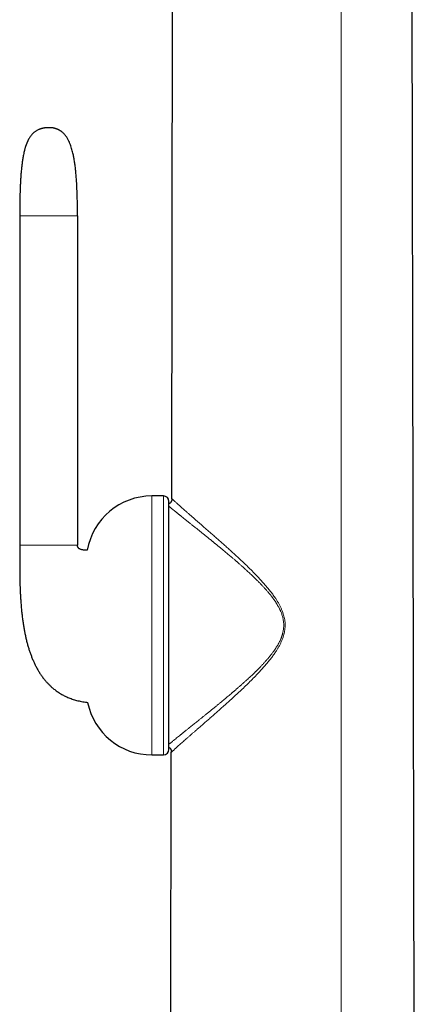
# Model space of a CAD drawing. Header units: millimetres. Extents: x 8 to 913, y 12 to 937.
# Tile 43 of 70: x 246 to 282, y 690 to 780. Entities that reach past the tile are written whole.
import ezdxf

# ---------------------------------------------------------------- set-up
doc = ezdxf.new("R2010")
doc.units = ezdxf.units.MM

msp = doc.modelspace()

# ---------------------------------------------------------------- linework, layer by layer
at = {"color": 7, "linetype": 'Continuous', "lineweight": 30}
for p, q in [((259.495, 736.512), (259.617, 806.545)), ((281.694, 672.002), (281.459, 806.545)), ((245.578, 762.372), (245.578, 732.272)), ((250.864, 762.372), (250.864, 732.272)), ((258.737, 736.758), (257.673, 736.758)), ((259.237, 713.569), (259.237, 736.258)), ((259.494, 736.496), (259.495, 736.512)), ((257.673, 713.069), (258.737, 713.069)), ((259.382, 672.01), (259.454, 713.312)), ((259.454, 713.312), (259.454, 713.328))]:
    msp.add_line(p, q, dxfattribs=at)
at = {"color": 252, "linetype": 'Continuous', "lineweight": 0}
for p, q in [((274.998, 673.416), (274.996, 806.545)), ((257.673, 713.069), (257.673, 736.758)), ((258.737, 713.069), (258.737, 736.758))]:
    msp.add_line(p, q, dxfattribs=at)
at = {"color": 7, "linetype": 'Continuous', "lineweight": 30}
for centre, radius, start, end in [((257.673, 730.758), 6, 90, 170.03755), ((258.737, 736.258), 0.5, 0, 90), ((257.673, 719.069), 6, 191.50709, 270), ((258.737, 713.569), 0.5, 270, 0)]:
    msp.add_arc(centre, radius, start, end, dxfattribs=at)
for points, knots in [([(247.377, 770.293), (247.339, 770.278), (247.263, 770.248), (247.156, 770.195), (247.056, 770.137), (246.964, 770.074), (246.878, 770.007), (246.786, 769.926), (246.692, 769.828), (246.596, 769.712), (246.512, 769.595), (246.447, 769.491), (246.398, 769.404), (246.362, 769.338), (246.333, 769.28), (246.31, 769.231), (246.288, 769.185), (246.267, 769.137), (246.247, 769.09), (246.23, 769.048), (246.217, 769.017), (246.207, 768.99), (246.196, 768.963), (246.185, 768.932), (246.172, 768.898), (246.155, 768.85), (246.132, 768.784), (246.104, 768.697), (246.074, 768.597), (246.041, 768.483), (246.003, 768.339), (245.963, 768.169), (245.922, 767.976), (245.875, 767.728), (245.825, 767.425), (245.777, 767.066), (245.736, 766.698), (245.701, 766.323), (245.672, 765.946), (245.649, 765.578), (245.631, 765.221), (245.616, 764.876), (245.605, 764.547), (245.597, 764.253), (245.591, 763.984), (245.587, 763.73), (245.583, 763.464), (245.581, 763.244), (245.579, 763.078), (245.579, 762.976), (245.578, 762.891), (245.578, 762.833), (245.578, 762.797), (245.578, 762.778), (245.578, 762.755), (245.578, 762.723), (245.578, 762.679), (245.578, 762.621), (245.578, 762.55), (245.578, 762.466), (245.578, 762.405), (245.578, 762.372)], [0, 0, 0, 0, 0.014683, 0.028755, 0.042312, 0.055435, 0.068189, 0.080623, 0.098762, 0.116361, 0.133421, 0.149894, 0.159799, 0.16869, 0.17637, 0.182764, 0.187932, 0.194277, 0.201046, 0.206224, 0.210106, 0.21308, 0.216478, 0.220312, 0.224592, 0.229333, 0.238552, 0.249247, 0.261521, 0.275489, 0.291288, 0.314089, 0.337326, 0.360843, 0.403321, 0.446075, 0.488679, 0.534475, 0.579024, 0.622451, 0.66473, 0.705488, 0.744364, 0.781081, 0.809626, 0.839519, 0.870817, 0.903577, 0.917495, 0.929514, 0.939582, 0.947653, 0.950013, 0.952119, 0.954362, 0.958072, 0.963373, 0.970145, 0.978488, 0.988429, 1, 1, 1, 1]), ([(249.143, 770.248), (249.141, 770.249), (249.136, 770.252), (249.125, 770.257), (249.112, 770.263), (249.098, 770.27), (249.081, 770.278), (249.063, 770.286), (249.043, 770.295), (249.023, 770.304), (249.004, 770.312), (248.988, 770.318), (248.971, 770.325), (248.955, 770.331), (248.937, 770.337), (248.916, 770.345), (248.892, 770.354), (248.865, 770.362), (248.839, 770.37), (248.81, 770.379), (248.773, 770.389), (248.728, 770.4), (248.68, 770.411), (248.63, 770.42), (248.582, 770.428), (248.536, 770.434), (248.488, 770.439), (248.437, 770.443), (248.388, 770.445), (248.339, 770.447), (248.288, 770.448), (248.235, 770.448), (248.178, 770.448), (248.124, 770.447), (248.072, 770.445), (248.03, 770.443), (247.993, 770.44), (247.954, 770.436), (247.911, 770.431), (247.865, 770.424), (247.823, 770.417), (247.783, 770.409), (247.744, 770.401), (247.712, 770.394), (247.683, 770.387), (247.654, 770.38), (247.626, 770.373), (247.598, 770.365), (247.577, 770.359), (247.559, 770.354), (247.546, 770.35), (247.533, 770.346), (247.519, 770.342), (247.505, 770.337), (247.489, 770.332), (247.471, 770.326), (247.453, 770.32), (247.436, 770.314), (247.421, 770.308), (247.408, 770.304), (247.395, 770.299), (247.384, 770.295), (247.38, 770.294), (247.377, 770.293)], [0, 0, 0, 0, 0.03765, 0.072189, 0.103668, 0.132134, 0.157638, 0.185429, 0.208777, 0.227807, 0.242669, 0.251696, 0.259129, 0.267386, 0.276567, 0.2866, 0.299908, 0.311727, 0.32174, 0.330204, 0.342635, 0.357114, 0.372048, 0.385911, 0.39903, 0.412017, 0.425359, 0.439928, 0.456432, 0.470259, 0.484997, 0.499857, 0.514359, 0.531275, 0.545476, 0.557076, 0.566126, 0.576175, 0.588866, 0.602213, 0.614562, 0.627137, 0.637404, 0.649005, 0.660119, 0.669599, 0.682472, 0.696849, 0.71239, 0.721316, 0.729791, 0.737796, 0.745425, 0.754776, 0.770095, 0.789578, 0.81334, 0.841487, 0.86723, 0.895901, 0.927554, 0.962238, 1, 1, 1, 1]), ([(250.864, 762.372), (250.864, 762.496), (250.863, 762.739), (250.861, 763.096), (250.857, 763.438), (250.852, 763.765), (250.845, 764.077), (250.836, 764.376), (250.826, 764.671), (250.814, 764.961), (250.8, 765.246), (250.784, 765.516), (250.767, 765.773), (250.749, 766.021), (250.728, 766.26), (250.706, 766.491), (250.682, 766.709), (250.657, 766.914), (250.632, 767.108), (250.604, 767.299), (250.573, 767.489), (250.54, 767.675), (250.507, 767.848), (250.467, 768.032), (250.42, 768.231), (250.361, 768.451), (250.294, 768.671), (250.217, 768.892), (250.127, 769.111), (250.038, 769.297), (249.954, 769.45), (249.879, 769.571), (249.799, 769.686), (249.715, 769.792), (249.633, 769.885), (249.553, 769.964), (249.476, 770.032), (249.412, 770.082), (249.362, 770.118), (249.322, 770.146), (249.273, 770.177), (249.213, 770.213), (249.168, 770.236), (249.143, 770.248)], [0, 0, 0, 0, 0.044577, 0.087278, 0.128166, 0.167301, 0.204742, 0.240548, 0.274775, 0.310667, 0.344788, 0.377209, 0.407997, 0.43722, 0.466575, 0.494317, 0.520519, 0.54525, 0.568579, 0.590571, 0.614859, 0.637476, 0.658516, 0.678068, 0.705168, 0.732067, 0.759697, 0.787823, 0.816227, 0.84472, 0.861799, 0.878841, 0.895839, 0.912167, 0.927288, 0.940422, 0.952697, 0.964189, 0.969353, 0.974815, 0.981717, 0.990109, 1, 1, 1, 1]), ([(259.495, 736.497), (259.495, 736.489), (259.494, 736.476), (259.494, 736.452), (259.494, 736.429), (259.492, 736.405), (259.49, 736.385), (259.488, 736.368), (259.486, 736.356), (259.483, 736.342), (259.478, 736.322), (259.469, 736.289), (259.452, 736.245), (259.426, 736.196), (259.393, 736.151), (259.358, 736.117), (259.323, 736.09), (259.284, 736.067), (259.254, 736.054), (259.237, 736.047)], [0, 0, 0, 0, 0.1208431, 0.223167, 0.3074635, 0.3744281, 0.4252714, 0.4454288, 0.4627763, 0.478231, 0.5040103, 0.5419032, 0.6101139, 0.6862448, 0.7572107, 0.8247133, 0.8725304, 0.9305702, 1, 1, 1, 1]), ([(245.578, 732.272), (245.578, 732.168), (245.577, 731.963), (245.577, 731.661), (245.576, 731.369), (245.575, 731.085), (245.575, 730.804), (245.575, 730.524), (245.576, 730.242), (245.577, 729.967), (245.58, 729.699), (245.583, 729.434), (245.588, 729.158), (245.595, 728.87), (245.603, 728.571), (245.614, 728.261), (245.628, 727.921), (245.647, 727.549), (245.673, 727.146), (245.704, 726.729), (245.742, 726.304), (245.788, 725.879), (245.838, 725.469), (245.894, 725.078), (245.954, 724.706), (246.02, 724.345), (246.091, 723.996), (246.169, 723.65), (246.255, 723.308), (246.349, 722.971), (246.449, 722.648), (246.555, 722.336), (246.669, 722.03), (246.792, 721.73), (246.925, 721.435), (247.068, 721.147), (247.222, 720.865), (247.387, 720.591), (247.564, 720.325), (247.741, 720.083), (247.918, 719.865), (248.092, 719.668), (248.273, 719.48), (248.439, 719.323), (248.587, 719.193), (248.714, 719.089), (248.849, 718.984), (248.997, 718.877), (249.143, 718.778), (249.287, 718.688), (249.425, 718.608), (249.573, 718.527), (249.731, 718.447), (249.901, 718.367), (250.084, 718.29), (250.278, 718.216), (250.479, 718.147), (250.685, 718.085), (250.896, 718.029), (251.119, 717.978), (251.355, 717.933), (251.582, 717.897), (251.731, 717.88), (251.795, 717.872)], [0, 0, 0, 0, 0.018076, 0.035428, 0.052234, 0.068556, 0.084599, 0.100772, 0.117062, 0.133448, 0.148236, 0.163471, 0.179379, 0.195958, 0.213204, 0.231113, 0.249673, 0.272137, 0.295448, 0.319578, 0.344478, 0.369309, 0.393556, 0.415858, 0.437596, 0.458757, 0.479331, 0.499311, 0.520144, 0.540287, 0.559743, 0.578635, 0.597415, 0.616126, 0.634766, 0.653338, 0.671848, 0.690307, 0.708713, 0.726961, 0.742172, 0.757298, 0.772362, 0.787392, 0.796834, 0.80628, 0.815921, 0.826411, 0.837831, 0.846523, 0.855714, 0.865422, 0.875667, 0.886474, 0.89787, 0.909889, 0.922568, 0.934523, 0.947077, 0.960268, 0.974138, 0.988734, 1, 1, 1, 1]), ([(251.764, 731.795), (251.742, 731.795), (251.688, 731.795), (251.602, 731.797), (251.503, 731.802), (251.404, 731.812), (251.305, 731.827), (251.207, 731.849), (251.128, 731.877), (251.066, 731.907), (251.02, 731.936), (250.978, 731.971), (250.945, 732.008), (250.922, 732.041), (250.906, 732.07), (250.893, 732.099), (250.882, 732.131), (250.873, 732.169), (250.865, 732.217), (250.864, 732.253), (250.864, 732.272)], [0, 0, 0, 0, 0.055042, 0.140119, 0.221937, 0.310563, 0.396575, 0.482694, 0.568434, 0.613239, 0.659784, 0.708264, 0.755391, 0.785272, 0.814366, 0.844161, 0.872146, 0.906614, 0.948693, 1, 1, 1, 1]), ([(259.237, 713.761), (259.24, 713.76), (259.257, 713.753), (259.283, 713.736), (259.319, 713.709), (259.353, 713.675), (259.386, 713.63), (259.412, 713.581), (259.43, 713.534), (259.439, 713.501), (259.444, 713.481), (259.446, 713.469), (259.448, 713.455), (259.45, 713.439), (259.452, 713.418), (259.453, 713.396), (259.454, 713.373), (259.454, 713.349), (259.454, 713.335), (259.454, 713.328)], [0, 0, 0, 0, 0.013879, 0.075448, 0.126171, 0.197747, 0.273003, 0.353757, 0.426156, 0.47689, 0.493781, 0.510186, 0.528598, 0.561964, 0.603935, 0.67492, 0.764191, 0.872411, 1, 1, 1, 1])]:
    msp.add_open_spline(points, degree=3, knots=knots, dxfattribs=at)
at = {"color": 252, "linetype": 'Continuous', "lineweight": 0}
for points, knots in [([(245.578, 762.372), (245.578, 762.372), (245.578, 762.372), (245.582, 762.372), (245.589, 762.372), (245.598, 762.372), (245.61, 762.372), (245.626, 762.372), (245.645, 762.372), (245.668, 762.372), (245.695, 762.372), (245.726, 762.372), (245.761, 762.372), (245.802, 762.372), (245.847, 762.372), (245.897, 762.372), (245.953, 762.372), (246.014, 762.372), (246.081, 762.372), (246.153, 762.372), (246.231, 762.372), (246.316, 762.372), (246.407, 762.372), (246.506, 762.372), (246.613, 762.372), (246.721, 762.372), (246.83, 762.372), (246.935, 762.372), (247.046, 762.372), (247.162, 762.372), (247.292, 762.372), (247.437, 762.372), (247.598, 762.372), (247.763, 762.372), (247.932, 762.372), (248.103, 762.372), (248.275, 762.372), (248.447, 762.372), (248.607, 762.372), (248.754, 762.372), (248.889, 762.372), (249.021, 762.372), (249.151, 762.372), (249.278, 762.372), (249.402, 762.372), (249.521, 762.372), (249.636, 762.372), (249.746, 762.372), (249.851, 762.372), (249.949, 762.372), (250.041, 762.372), (250.127, 762.372), (250.207, 762.372), (250.283, 762.372), (250.354, 762.372), (250.419, 762.372), (250.48, 762.372), (250.534, 762.372), (250.584, 762.372), (250.628, 762.372), (250.666, 762.372), (250.7, 762.372), (250.73, 762.372), (250.757, 762.372), (250.781, 762.372), (250.802, 762.372), (250.82, 762.372), (250.835, 762.372), (250.846, 762.372), (250.854, 762.372), (250.86, 762.372), (250.863, 762.372), (250.864, 762.372), (250.864, 762.372)], [0, 0, 0, 0, 0.026458, 0.052056, 0.0768, 0.100698, 0.123755, 0.14559, 0.166629, 0.18688, 0.206352, 0.225427, 0.243711, 0.261216, 0.277953, 0.293938, 0.309188, 0.323719, 0.337477, 0.35057, 0.363023, 0.37487, 0.386143, 0.396884, 0.407146, 0.416995, 0.424632, 0.432088, 0.439384, 0.446541, 0.453582, 0.462249, 0.470806, 0.479292, 0.487748, 0.496213, 0.504726, 0.51333, 0.522065, 0.529177, 0.536423, 0.543825, 0.551407, 0.559193, 0.567206, 0.575472, 0.584015, 0.59286, 0.602034, 0.611562, 0.621472, 0.631802, 0.642581, 0.653839, 0.666144, 0.679021, 0.692488, 0.706563, 0.72126, 0.736591, 0.751636, 0.76726, 0.783472, 0.800275, 0.817674, 0.837803, 0.858685, 0.880325, 0.902726, 0.925891, 0.949824, 0.974526, 1, 1, 1, 1]), ([(259.495, 736.512), (259.496, 736.512), (259.498, 736.51), (259.514, 736.496), (259.54, 736.472), (259.577, 736.438), (259.624, 736.395), (259.682, 736.342), (259.75, 736.28), (259.832, 736.206), (259.929, 736.118), (260.043, 736.015), (260.168, 735.903), (260.304, 735.782), (260.45, 735.652), (260.607, 735.513), (260.78, 735.36), (260.97, 735.193), (261.177, 735.012), (261.393, 734.824), (261.617, 734.629), (261.848, 734.427), (262.086, 734.219), (262.34, 733.998), (262.609, 733.764), (262.894, 733.515), (263.186, 733.26), (263.482, 733), (263.788, 732.73), (264.105, 732.451), (264.43, 732.161), (264.759, 731.865), (265.09, 731.565), (265.423, 731.26), (265.777, 730.93), (266.153, 730.575), (266.55, 730.192), (266.945, 729.798), (267.293, 729.441), (267.591, 729.124), (267.841, 728.849), (268.087, 728.569), (268.328, 728.282), (268.563, 727.988), (268.79, 727.685), (268.985, 727.404), (269.149, 727.148), (269.284, 726.918), (269.411, 726.683), (269.527, 726.44), (269.625, 726.204), (269.705, 725.976), (269.768, 725.758), (269.817, 725.537), (269.852, 725.312), (269.871, 725.084), (269.874, 724.856), (269.86, 724.629), (269.83, 724.404), (269.786, 724.181), (269.727, 723.961), (269.656, 723.746), (269.568, 723.522), (269.464, 723.29), (269.342, 723.051), (269.209, 722.818), (269.068, 722.591), (268.9, 722.337), (268.702, 722.061), (268.473, 721.763), (268.238, 721.474), (267.997, 721.193), (267.752, 720.917), (267.503, 720.647), (267.204, 720.332), (266.854, 719.975), (266.451, 719.577), (266.047, 719.188), (265.643, 718.809), (265.244, 718.44), (264.851, 718.082), (264.465, 717.734), (264.084, 717.394), (263.727, 717.078), (263.395, 716.786), (263.086, 716.515), (262.782, 716.249), (262.485, 715.99), (262.193, 715.736), (261.93, 715.506), (261.694, 715.301), (261.485, 715.118), (261.283, 714.941), (261.088, 714.771), (260.902, 714.608), (260.725, 714.452), (260.559, 714.305), (260.403, 714.167), (260.257, 714.037), (260.122, 713.916), (259.998, 713.806), (259.887, 713.705), (259.791, 713.619), (259.71, 713.546), (259.643, 713.484), (259.585, 713.431), (259.537, 713.388), (259.5, 713.353), (259.474, 713.329), (259.457, 713.314), (259.455, 713.313), (259.454, 713.312)], [0, 0, 0, 0, 0.007727, 0.015402, 0.023044, 0.030667, 0.038289, 0.045924, 0.053589, 0.061298, 0.070122, 0.078919, 0.0877, 0.096477, 0.105269, 0.114093, 0.122962, 0.132915, 0.142847, 0.152759, 0.162657, 0.172559, 0.182477, 0.19242, 0.203396, 0.21442, 0.225492, 0.236552, 0.247583, 0.259264, 0.270933, 0.282598, 0.294267, 0.305946, 0.31764, 0.33145, 0.345299, 0.359199, 0.373161, 0.38225, 0.391338, 0.400427, 0.409521, 0.418629, 0.42776, 0.43689, 0.443264, 0.449633, 0.456008, 0.462402, 0.468839, 0.474224, 0.479598, 0.48496, 0.490324, 0.495725, 0.501139, 0.506508, 0.511859, 0.517221, 0.522618, 0.528004, 0.533353, 0.539747, 0.546134, 0.55253, 0.558944, 0.565347, 0.574441, 0.583489, 0.592508, 0.601508, 0.610498, 0.619483, 0.628466, 0.642558, 0.656666, 0.670789, 0.684883, 0.698909, 0.712629, 0.726303, 0.739943, 0.753559, 0.765102, 0.776646, 0.788199, 0.799774, 0.811385, 0.823039, 0.83218, 0.841278, 0.850344, 0.859388, 0.86842, 0.877451, 0.88626, 0.895093, 0.903911, 0.912666, 0.921367, 0.930034, 0.938687, 0.946261, 0.953854, 0.961481, 0.969158, 0.976864, 0.984571, 0.992281, 1, 1, 1, 1]), ([(259.237, 714.048), (259.26, 714.066), (259.301, 714.1), (259.371, 714.157), (259.441, 714.215), (259.517, 714.277), (259.598, 714.343), (259.685, 714.414), (259.796, 714.504), (259.934, 714.616), (260.105, 714.754), (260.246, 714.868), (260.35, 714.951), (260.41, 714.999), (260.471, 715.049), (260.534, 715.099), (260.598, 715.15), (260.663, 715.202), (260.77, 715.288), (260.921, 715.409), (261.103, 715.554), (261.273, 715.69), (261.429, 715.815), (261.59, 715.943), (261.749, 716.071), (261.922, 716.209), (262.109, 716.359), (262.319, 716.527), (262.529, 716.697), (262.74, 716.867), (262.952, 717.038), (263.172, 717.216), (263.35, 717.361), (263.483, 717.469), (263.567, 717.538), (263.652, 717.608), (263.739, 717.679), (263.827, 717.752), (263.918, 717.826), (264.026, 717.915), (264.154, 718.021), (264.265, 718.113), (264.34, 718.176), (264.379, 718.209), (264.419, 718.242), (264.459, 718.275), (264.539, 718.342), (264.662, 718.446), (264.831, 718.588), (264.961, 718.698), (265.047, 718.772), (265.088, 718.807), (265.129, 718.842), (265.17, 718.877), (265.209, 718.91), (265.257, 718.952), (265.319, 719.005), (265.395, 719.071), (265.473, 719.139), (265.554, 719.209), (265.642, 719.286), (265.735, 719.368), (265.828, 719.45), (265.914, 719.526), (265.986, 719.59), (266.046, 719.644), (266.085, 719.679), (266.11, 719.701), (266.123, 719.713), (266.135, 719.724), (266.15, 719.738), (266.197, 719.779), (266.273, 719.848), (266.393, 719.958), (266.527, 720.081), (266.673, 720.217), (266.809, 720.346), (266.936, 720.466), (267.031, 720.557), (267.098, 720.623), (267.141, 720.665), (267.185, 720.708), (267.229, 720.75), (267.271, 720.793), (267.314, 720.835), (267.356, 720.877), (267.425, 720.947), (267.522, 721.045), (267.632, 721.158), (267.726, 721.257), (267.807, 721.342), (267.885, 721.426), (267.968, 721.516), (268.093, 721.654), (268.253, 721.837), (268.439, 722.058), (268.609, 722.271), (268.731, 722.431), (268.811, 722.541), (268.854, 722.601), (268.897, 722.662), (268.939, 722.723), (268.979, 722.783), (269.036, 722.87), (269.108, 722.982), (269.196, 723.128), (269.281, 723.281), (269.363, 723.44), (269.427, 723.574), (269.475, 723.686), (269.511, 723.775), (269.545, 723.864), (269.576, 723.952), (269.604, 724.04), (269.63, 724.128), (269.66, 724.239), (269.69, 724.376), (269.717, 724.537), (269.735, 724.698), (269.745, 724.878), (269.742, 725.076), (269.723, 725.294), (269.691, 725.49), (269.65, 725.666), (269.607, 725.822), (269.555, 725.978), (269.503, 726.112), (269.457, 726.222), (269.418, 726.309), (269.377, 726.396), (269.333, 726.484), (269.287, 726.573), (269.238, 726.662), (269.171, 726.779), (269.084, 726.923), (268.973, 727.094), (268.883, 727.224), (268.82, 727.313), (268.785, 727.361), (268.75, 727.409), (268.714, 727.457), (268.677, 727.505), (268.64, 727.554), (268.579, 727.633), (268.492, 727.742), (268.388, 727.868), (268.291, 727.983), (268.202, 728.087), (268.111, 728.191), (268.024, 728.287), (267.909, 728.414), (267.76, 728.574), (267.567, 728.775), (267.36, 728.985), (267.204, 729.14), (267.103, 729.237), (267.064, 729.275), (267.025, 729.313), (266.985, 729.352), (266.944, 729.391), (266.903, 729.431), (266.86, 729.471), (266.785, 729.543), (266.674, 729.647), (266.52, 729.791), (266.405, 729.896), (266.333, 729.962), (266.312, 729.981), (266.292, 730), (266.271, 730.018), (266.25, 730.037), (266.23, 730.056), (266.199, 730.084), (266.154, 730.124), (266.092, 730.18), (266.023, 730.242), (265.945, 730.311), (265.86, 730.387), (265.769, 730.467), (265.678, 730.547), (265.592, 730.622), (265.512, 730.691), (265.451, 730.745), (265.404, 730.785), (265.372, 730.813), (265.342, 730.839), (265.313, 730.864), (265.28, 730.892), (265.192, 730.968), (265.06, 731.081), (264.891, 731.224), (264.74, 731.353), (264.596, 731.474), (264.456, 731.591), (264.311, 731.712), (264.132, 731.86), (263.923, 732.032), (263.696, 732.219), (263.527, 732.357), (263.413, 732.45), (263.35, 732.502), (263.287, 732.553), (263.224, 732.604), (263.163, 732.654), (263.027, 732.764), (262.832, 732.922), (262.581, 733.124), (262.381, 733.285), (262.218, 733.416), (262.089, 733.519), (261.963, 733.619), (261.838, 733.719), (261.709, 733.822), (261.541, 733.957), (261.341, 734.117), (261.117, 734.295), (260.905, 734.465), (260.705, 734.624), (260.517, 734.775), (260.379, 734.886), (260.283, 734.963), (260.226, 735.009), (260.17, 735.054), (260.115, 735.098), (260.062, 735.141), (260.01, 735.183), (259.93, 735.247), (259.826, 735.331), (259.695, 735.437), (259.57, 735.54), (259.45, 735.637), (259.357, 735.714), (259.287, 735.771), (259.253, 735.8), (259.237, 735.812)], [0, 0, 0, 0, 0.0073357, 0.0135579, 0.0197866, 0.0260702, 0.0324117, 0.0388142, 0.0452805, 0.055577, 0.0660486, 0.0767051, 0.0800411, 0.0833169, 0.0866185, 0.0899462, 0.0933002, 0.0966808, 0.1000882, 0.1095981, 0.1193165, 0.1263882, 0.1335698, 0.1408626, 0.1481627, 0.154843, 0.1635285, 0.1724, 0.181459, 0.1898813, 0.1984763, 0.2073319, 0.2164488, 0.2197707, 0.223067, 0.2264168, 0.2298203, 0.2332774, 0.2367883, 0.2403528, 0.2459471, 0.251669, 0.2531766, 0.2546738, 0.2561936, 0.257736, 0.2593009, 0.2654334, 0.27189, 0.2786705, 0.2802057, 0.2817566, 0.2833232, 0.2849055, 0.2865034, 0.2876641, 0.2904223, 0.2935187, 0.2963331, 0.2993785, 0.3026549, 0.3063578, 0.3100005, 0.3132427, 0.3160846, 0.3182138, 0.3200452, 0.3205593, 0.321044, 0.3214992, 0.3219251, 0.3228017, 0.3267625, 0.3305888, 0.336514, 0.3420849, 0.3473014, 0.3521636, 0.3566716, 0.358244, 0.3599641, 0.3616661, 0.3633501, 0.365016, 0.3666639, 0.3682937, 0.3699055, 0.3748538, 0.3796242, 0.3829228, 0.3861307, 0.3892481, 0.3923496, 0.3961871, 0.4044411, 0.4122669, 0.4196677, 0.4266472, 0.4286001, 0.4306399, 0.4326537, 0.4346415, 0.4366037, 0.4385403, 0.4430049, 0.4473309, 0.4523038, 0.4570892, 0.4616927, 0.464241, 0.4668217, 0.4693623, 0.4718644, 0.4743295, 0.4767592, 0.4791551, 0.483553, 0.4879121, 0.4922175, 0.4964824, 0.5022254, 0.5080189, 0.5138908, 0.5181161, 0.5224136, 0.5268177, 0.5313373, 0.5338716, 0.5363941, 0.5389697, 0.5415995, 0.5442844, 0.5470254, 0.5498234, 0.5551037, 0.5605831, 0.5662659, 0.5679038, 0.5694786, 0.5710756, 0.5726951, 0.5743369, 0.5760012, 0.577688, 0.5824433, 0.5873704, 0.5909955, 0.5947089, 0.598511, 0.6022878, 0.6053589, 0.6125506, 0.6202079, 0.6283316, 0.6369225, 0.6384693, 0.6399542, 0.6414676, 0.6430094, 0.6445797, 0.6461785, 0.6478057, 0.6494614, 0.6548504, 0.6605206, 0.6672051, 0.6679775, 0.6687542, 0.6695355, 0.6703211, 0.6711113, 0.6719058, 0.672634, 0.6746576, 0.6770052, 0.6796769, 0.6825907, 0.6858119, 0.6893405, 0.6929051, 0.6961853, 0.6991921, 0.7019255, 0.7032225, 0.7044473, 0.7056002, 0.706681, 0.7077176, 0.709336, 0.7167375, 0.7228086, 0.7286013, 0.7341157, 0.7393518, 0.7447546, 0.7508487, 0.7601259, 0.7690378, 0.7775849, 0.7800886, 0.7826129, 0.7851216, 0.7876148, 0.7900924, 0.7925546, 0.803953, 0.8138406, 0.8234565, 0.8290519, 0.8345519, 0.8399569, 0.8452672, 0.8509227, 0.8570648, 0.867839, 0.8783688, 0.8886588, 0.898714, 0.9085397, 0.9181417, 0.9214326, 0.9247183, 0.9279861, 0.9312362, 0.9344689, 0.9376846, 0.9408835, 0.9495959, 0.9581901, 0.968276, 0.9782154, 0.9880205, 0.9945648, 1, 1, 1, 1]), ([(250.864, 732.272), (250.864, 732.272), (250.863, 732.272), (250.86, 732.272), (250.855, 732.272), (250.848, 732.272), (250.838, 732.272), (250.825, 732.272), (250.81, 732.272), (250.792, 732.272), (250.77, 732.272), (250.746, 732.272), (250.717, 732.272), (250.683, 732.272), (250.642, 732.272), (250.596, 732.272), (250.545, 732.272), (250.489, 732.272), (250.426, 732.272), (250.357, 732.272), (250.284, 732.272), (250.207, 732.272), (250.127, 732.272), (250.041, 732.272), (249.949, 732.272), (249.851, 732.272), (249.746, 732.272), (249.636, 732.272), (249.521, 732.272), (249.402, 732.272), (249.278, 732.272), (249.151, 732.272), (249.021, 732.272), (248.889, 732.272), (248.754, 732.272), (248.607, 732.272), (248.447, 732.272), (248.275, 732.272), (248.103, 732.272), (247.932, 732.272), (247.763, 732.272), (247.598, 732.272), (247.437, 732.272), (247.292, 732.272), (247.162, 732.272), (247.046, 732.272), (246.935, 732.272), (246.83, 732.272), (246.721, 732.272), (246.613, 732.272), (246.506, 732.272), (246.407, 732.272), (246.316, 732.272), (246.231, 732.272), (246.153, 732.272), (246.081, 732.272), (246.014, 732.272), (245.953, 732.272), (245.898, 732.272), (245.847, 732.272), (245.802, 732.272), (245.762, 732.272), (245.727, 732.272), (245.696, 732.272), (245.669, 732.272), (245.646, 732.272), (245.627, 732.272), (245.611, 732.272), (245.598, 732.272), (245.589, 732.272), (245.582, 732.272), (245.578, 732.272), (245.578, 732.272), (245.578, 732.272)], [0, 0, 0, 0, 0.024226, 0.047755, 0.070589, 0.09273, 0.11418, 0.134941, 0.153889, 0.172231, 0.189969, 0.207109, 0.223654, 0.241423, 0.258466, 0.274793, 0.290414, 0.305344, 0.319599, 0.333196, 0.34616, 0.357418, 0.368198, 0.378527, 0.388438, 0.397966, 0.407139, 0.415985, 0.424528, 0.432794, 0.440807, 0.448593, 0.456175, 0.463577, 0.470823, 0.477935, 0.48667, 0.495273, 0.503787, 0.512252, 0.520707, 0.529194, 0.537751, 0.546418, 0.553458, 0.560616, 0.567912, 0.575368, 0.583005, 0.592854, 0.603116, 0.613857, 0.62513, 0.636976, 0.64943, 0.662523, 0.676281, 0.69078, 0.705993, 0.72194, 0.738635, 0.756093, 0.773996, 0.792657, 0.812089, 0.8323, 0.853734, 0.875998, 0.899097, 0.92304, 0.947834, 0.973485, 1, 1, 1, 1])]:
    msp.add_open_spline(points, degree=3, knots=knots, dxfattribs=at)

doc.saveas('drawing.dxf')
